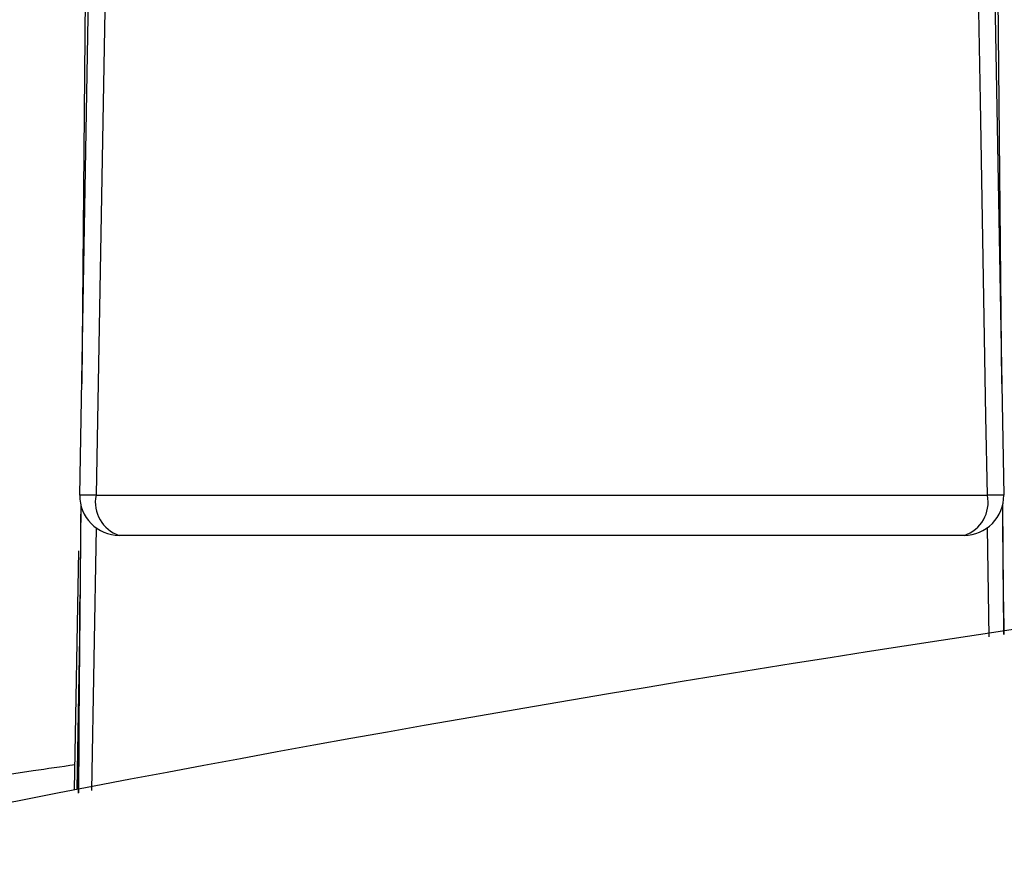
# Model space of a CAD drawing. Header units: millimetres. Extents: x -3.03 to 0.78, y -0.23 to 0.59.
# Tile 4 of 165: x 0.1026 to 0.1151, y -0.0411 to -0.0304. Entities that reach past the tile are written whole.
import ezdxf

# ---------------------------------------------------------------- set-up
doc = ezdxf.new("R2010")
doc.units = ezdxf.units.MM

msp = doc.modelspace()

# ---------------------------------------------------------------- linework, layer by layer
at = {"color": 7, "linetype": 'Continuous', "lineweight": 25}
for p, q in [((0.103455, -0.025668), (0.103373, -0.035063)), ((0.115027, -0.035063), (0.114945, -0.025668)), ((0.103349, -0.036475), (0.103509, -0.02731)), ((0.114892, -0.02731), (0.115052, -0.036475)), ((0.103554, -0.036475), (0.114846, -0.036475)), ((0.10336, -0.03659), (0.103328, -0.040249)), ((0.115055, -0.038239), (0.11504, -0.03659)), ((0.114552, -0.036983), (0.103848, -0.036983)), ((0.103283, -0.040203), (0.103336, -0.03718)), ((0.115049, -0.037826), (0.115052, -0.03824))]:
    msp.add_line(p, q, dxfattribs=at)
at = {"color": 9, "linetype": 'Continuous', "lineweight": 25}
for p, q in [((0.103555, -0.036888), (0.103496, -0.040216)), ((0.11487, -0.038268), (0.114845, -0.036888)), ((0.103347, -0.038029), (0.103311, -0.040198)), ((0.115056, -0.038207), (0.115053, -0.038029))]:
    msp.add_line(p, q, dxfattribs=at)
at = {"color": 7, "linetype": 'Continuous', "lineweight": 25, "flags": 128}
for points in [[(0.103716, -0.027365), (0.103706, -0.027974), (0.103634, -0.031974), (0.103554, -0.036475)], [(0.114846, -0.036475), (0.114828, -0.035475), (0.114757, -0.031476), (0.114684, -0.027365)]]:
    msp.add_lwpolyline(points, dxfattribs=at)
at = {"color": 7, "linetype": 'Continuous', "lineweight": 25}
for centre, radius, start, end in [((0.103848, -0.036483), 0.0005, 179, 270), ((0.103451, -0.040469), 0.003995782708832, 88.528744, 91.471256), ((0.10399, -0.036562), 0.0004448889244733, 168.727732, 251.445047), ((0.11441, -0.036562), 0.0004448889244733, 288.554953, 11.272268), ((0.114552, -0.036483), 0.0005, 270, 1), ((0.114949, -0.040469), 0.0039957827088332, 88.528744, 91.471256)]:
    msp.add_arc(centre, radius, start, end, dxfattribs=at)
for points, knots in [([(0.0970674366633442, -0.0414703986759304), (0.106873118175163, -0.0393653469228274), (0.1168633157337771, -0.0377422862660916), (0.1296007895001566, -0.0363657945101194), (0.1321608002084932, -0.0361231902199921), (0.137306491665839, -0.0357050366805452), (0.1398943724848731, -0.0355293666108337), (0.1476827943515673, -0.0351062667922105), (0.1528836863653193, -0.0349637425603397), (0.1685123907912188, -0.0349579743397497), (0.178833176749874, -0.0355154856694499), (0.1941669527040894, -0.0371569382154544), (0.1992539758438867, -0.0378384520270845), (0.2055828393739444, -0.0388561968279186), (0.206848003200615, -0.0390682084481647), (0.2093684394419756, -0.0395075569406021), (0.2106242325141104, -0.0397349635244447), (0.214378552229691, -0.0404400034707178), (0.2168640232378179, -0.040940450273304), (0.2193326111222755, -0.0414703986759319)], [0, 0, 0, 0, 0.2500000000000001, 0.2500000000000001, 0.3125000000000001, 0.3125000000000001, 0.3750000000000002, 0.3750000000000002, 0.5000000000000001, 0.5000000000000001, 0.75, 0.75, 0.8749999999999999, 0.8749999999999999, 0.90625, 0.90625, 0.9375, 0.9375, 1, 1, 1, 1]), ([(0.1033606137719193, -0.0365928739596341), (0.1033586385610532, -0.0368031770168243), (0.1033568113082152, -0.0370134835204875), (0.1033551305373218, -0.0372237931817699), (0.1033535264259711, -0.0374245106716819), (0.1033520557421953, -0.0376252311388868), (0.1033507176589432, -0.0378259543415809)], [0, 0, 0, 0, 0.0006315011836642, 0.0006315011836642, 0.0006315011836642, 0.0012341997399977, 0.0012341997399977, 0.0012341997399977, 0.0012341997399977]), ([(0.1150493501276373, -0.0378259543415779), (0.1150479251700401, -0.0376121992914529), (0.1150463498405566, -0.0373984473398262), (0.1150446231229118, -0.0371846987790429), (0.1150430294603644, -0.0369874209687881), (0.1150413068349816, -0.0367901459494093), (0.1150394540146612, -0.0365928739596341)], [0, 0, 0, 0, 0.0006418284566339, 0.0006418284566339, 0.0006418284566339, 0.0012341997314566, 0.0012341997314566, 0.0012341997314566, 0.0012341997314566]), ([(0.1033365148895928, -0.0402470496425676), (0.1033381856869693, -0.0399265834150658), (0.1033423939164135, -0.0391194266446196), (0.1033475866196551, -0.0383125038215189), (0.1033507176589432, -0.0378259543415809)], [0, 0, 0, 0, 0.3970309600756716, 1, 1, 1, 1]), ([(0.0843535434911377, -0.0497367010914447), (0.0903186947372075, -0.0479205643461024), (0.0963549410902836, -0.0463236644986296), (0.103989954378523, -0.0446041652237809), (0.1055222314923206, -0.0442739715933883), (0.108588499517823, -0.0436429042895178), (0.1101231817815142, -0.0433418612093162), (0.1147318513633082, -0.0424819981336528), (0.1178104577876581, -0.0419664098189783), (0.1332340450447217, -0.0396744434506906), (0.1456702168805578, -0.0387515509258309), (0.1644724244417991, -0.038751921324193), (0.1707188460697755, -0.0389839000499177), (0.1831656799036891, -0.0399052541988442), (0.1893668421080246, -0.0405948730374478), (0.1986351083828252, -0.0419736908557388), (0.2017189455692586, -0.0424907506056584), (0.2063362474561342, -0.0433533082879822), (0.2078742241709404, -0.0436554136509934), (0.2109387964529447, -0.0442869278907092), (0.2124664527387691, -0.0446165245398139), (0.2200817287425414, -0.0463332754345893), (0.2261004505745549, -0.0479263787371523), (0.2320465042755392, -0.0497367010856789)], [0, 0, 0, 0, 0.1250000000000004, 0.1250000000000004, 0.1562500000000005, 0.1562500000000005, 0.1875000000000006, 0.1875000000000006, 0.2500000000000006, 0.2500000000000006, 0.5000000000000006, 0.5000000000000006, 0.6250000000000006, 0.6250000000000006, 0.7500000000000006, 0.7500000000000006, 0.8125000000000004, 0.8125000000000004, 0.8437500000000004, 0.8437500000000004, 0.8750000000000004, 0.8750000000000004, 1, 1, 1, 1]), ([(0.1032889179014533, -0.0398912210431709), (0.1031120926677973, -0.0399167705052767), (0.0988288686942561, -0.0405356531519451), (0.0945870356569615, -0.0413675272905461), (0.0905203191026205, -0.0421650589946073)], [0, 0, 0, 0, 0.0412832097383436, 0.9999999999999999, 0.9999999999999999, 0.9999999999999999, 0.9999999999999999])]:
    msp.add_open_spline(points, degree=3, knots=knots, dxfattribs=at)

doc.saveas('drawing.dxf')
